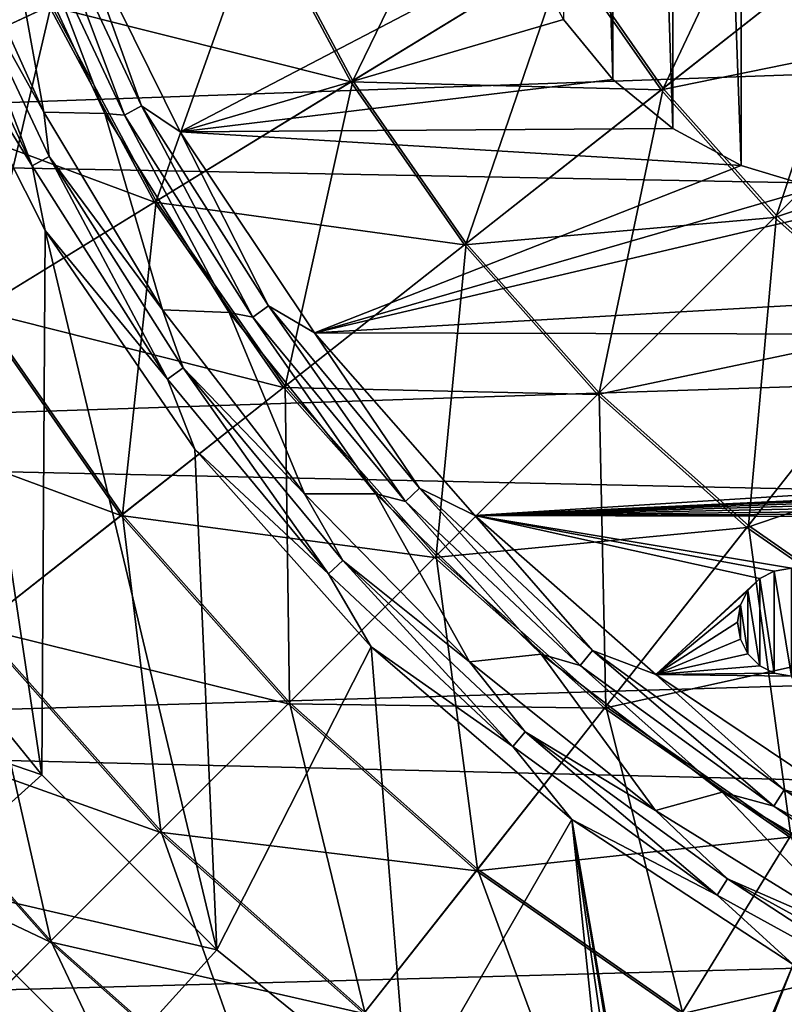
# Model space of a CAD drawing. Header units: millimetres. Extents: x -260 to -103, y -82 to 75.
# Tile 16 of 118: x -225 to -206, y -49 to -24. Entities that reach past the tile are written whole.
import ezdxf

# ---------------------------------------------------------------- set-up
doc = ezdxf.new("R2010")
doc.units = ezdxf.units.MM
doc.header["$LTSCALE"] = 65.185185
for name, color, linetype in [('110', 7, 'CONTINUOUS'), ('128', 7, 'CONTINUOUS'), ('129', 7, 'CONTINUOUS'), ('151', 7, 'CONTINUOUS'), ('159', 7, 'CONTINUOUS'), ('161', 7, 'CONTINUOUS'), ('2', 7, 'CONTINUOUS'), ('213', 7, 'CONTINUOUS'), ('5', 7, 'CONTINUOUS'), ('84', 7, 'CONTINUOUS'), ('86', 7, 'CONTINUOUS'), ('87', 7, 'CONTINUOUS'), ('90', 7, 'CONTINUOUS'), ('91', 7, 'CONTINUOUS'), ('93', 7, 'CONTINUOUS'), ('95', 7, 'CONTINUOUS'), ('99', 7, 'CONTINUOUS')]:
    doc.layers.add(name, color=color, linetype=linetype)

msp = doc.modelspace()

# ---------------------------------------------------------------- linework, layer by layer
at = {"layer": '110', "color": 1, "linetype": 'Continuous', "true_color": 0xff0c00}
for points in [[(-211.885, -23.906, 0.378), (-210.655, -25.407, 0.378), (-211.885, -23.906, -0.822), (-211.885, -23.906, 0.378)], [(-211.885, -23.906, -0.822), (-210.655, -25.407, 0.378), (-210.655, -25.407, -0.822), (-211.885, -23.906, -0.822)], [(-210.655, -25.407, 0.378), (-209.154, -26.637, 0.378), (-210.655, -25.407, -0.822), (-210.655, -25.407, 0.378)], [(-210.655, -25.407, -0.822), (-209.154, -26.637, 0.378), (-209.154, -26.637, -0.822), (-210.655, -25.407, -0.822)], [(-209.154, -26.637, 0.378), (-207.44, -27.562, 0.378), (-209.154, -26.637, -0.822), (-209.154, -26.637, 0.378)], [(-209.154, -26.637, -0.822), (-207.44, -27.562, 0.378), (-207.44, -27.562, -0.822), (-209.154, -26.637, -0.822)], [(-207.44, -27.562, 0.378), (-205.592, -28.122, 0.378), (-207.44, -27.562, -0.822), (-207.44, -27.562, 0.378)], [(-207.44, -27.562, -0.822), (-205.592, -28.122, 0.378), (-205.592, -28.122, -0.822), (-207.44, -27.562, -0.822)]]:
    msp.add_3dface(points, dxfattribs=at)
at = {"layer": '128', "color": 1, "linetype": 'Continuous', "true_color": 0xff0c00}
for points in [[(-207.534, -38.986, 0.378), (-207.462, -39.415, 0.378), (-207.534, -38.986, -0.822), (-207.534, -38.986, 0.378)], [(-207.534, -38.986, -0.822), (-207.462, -39.415, 0.378), (-207.462, -39.415, -0.822), (-207.534, -38.986, -0.822)], [(-207.462, -39.415, 0.378), (-207.276, -39.778, 0.378), (-207.276, -39.778, -0.822), (-207.462, -39.415, 0.378)], [(-207.462, -39.415, -0.822), (-207.462, -39.415, 0.378), (-207.276, -39.778, -0.822), (-207.462, -39.415, -0.822)], [(-207.276, -39.778, 0.378), (-206.976, -40.078, 0.378), (-206.976, -40.078, -0.822), (-207.276, -39.778, 0.378)], [(-207.276, -39.778, -0.822), (-207.276, -39.778, 0.378), (-206.976, -40.078, -0.822), (-207.276, -39.778, -0.822)], [(-206.976, -40.078, 0.378), (-206.613, -40.264, 0.378), (-206.613, -40.264, -0.822), (-206.976, -40.078, 0.378)], [(-206.976, -40.078, -0.822), (-206.976, -40.078, 0.378), (-206.613, -40.264, -0.822), (-206.976, -40.078, -0.822)], [(-206.613, -40.264, 0.378), (-206.184, -40.336, 0.378), (-206.613, -40.264, -0.822), (-206.613, -40.264, 0.378)], [(-206.613, -40.264, -0.822), (-206.184, -40.336, 0.378), (-206.184, -40.336, -0.822), (-206.613, -40.264, -0.822)]]:
    msp.add_3dface(points, dxfattribs=at)
at = {"layer": '129', "color": 1, "linetype": 'Continuous', "true_color": 0xff0c00}
for points in [[(-206.184, -37.636, 0.378), (-206.613, -37.708, 0.378), (-206.184, -37.636, -0.822), (-206.184, -37.636, 0.378)], [(-206.184, -37.636, -0.822), (-206.613, -37.708, 0.378), (-206.613, -37.708, -0.822), (-206.184, -37.636, -0.822)], [(-206.976, -37.894, 0.378), (-207.276, -38.194, 0.378), (-207.276, -38.194, -0.822), (-206.976, -37.894, 0.378)], [(-206.976, -37.894, -0.822), (-206.976, -37.894, 0.378), (-207.276, -38.194, -0.822), (-206.976, -37.894, -0.822)], [(-206.613, -37.708, 0.378), (-206.976, -37.894, 0.378), (-206.976, -37.894, -0.822), (-206.613, -37.708, 0.378)], [(-206.613, -37.708, -0.822), (-206.613, -37.708, 0.378), (-206.976, -37.894, -0.822), (-206.613, -37.708, -0.822)], [(-207.276, -38.194, 0.378), (-207.462, -38.557, 0.378), (-207.462, -38.557, -0.822), (-207.276, -38.194, 0.378)], [(-207.276, -38.194, -0.822), (-207.276, -38.194, 0.378), (-207.462, -38.557, -0.822), (-207.276, -38.194, -0.822)], [(-207.462, -38.557, 0.378), (-207.534, -38.986, 0.378), (-207.462, -38.557, -0.822), (-207.462, -38.557, 0.378)], [(-207.534, -38.986, 0.378), (-207.534, -38.986, -0.822), (-207.462, -38.557, -0.822), (-207.534, -38.986, 0.378)]]:
    msp.add_3dface(points, dxfattribs=at)
at = {"layer": '151', "color": 1, "linetype": 'Continuous', "true_color": 0xff0c00}
for points in [[(-232.04, -40.381, 1.678), (-224.933, -42.81, 1.678), (-228.805, -38.029, 1.678), (-232.04, -40.381, 1.678)], [(-232.04, -40.381, 1.678), (-227.905, -45.487, 1.678), (-224.933, -42.81, 1.678), (-232.04, -40.381, 1.678)], [(-227.905, -45.487, 1.678), (-220.558, -47.185, 1.678), (-224.933, -42.81, 1.678), (-227.905, -45.487, 1.678)], [(-227.905, -45.487, 1.678), (-223.235, -50.157, 1.678), (-220.558, -47.185, 1.678), (-227.905, -45.487, 1.678)], [(-223.235, -50.157, 1.678), (-215.777, -51.057, 1.678), (-220.558, -47.185, 1.678), (-223.235, -50.157, 1.678)]]:
    msp.add_3dface(points, dxfattribs=at)
at = {"layer": '159', "color": 1, "linetype": 'Continuous', "true_color": 0xff0c00}
for points in [[(-227.905, -45.487, 2.878), (-223.235, -50.157, 2.878), (-227.905, -45.487, 1.678), (-227.905, -45.487, 2.878)], [(-227.905, -45.487, 1.678), (-223.235, -50.157, 2.878), (-223.235, -50.157, 1.678), (-227.905, -45.487, 1.678)]]:
    msp.add_3dface(points, dxfattribs=at)
at = {"layer": '161', "color": 1, "linetype": 'Continuous', "true_color": 0xff0c00}
for points in [[(-224.933, -42.81, 2.878), (-228.805, -38.029, 2.878), (-224.933, -42.81, 1.678), (-224.933, -42.81, 2.878)], [(-224.933, -42.81, 1.678), (-228.805, -38.029, 2.878), (-228.805, -38.029, 1.678), (-224.933, -42.81, 1.678)], [(-220.558, -47.185, 2.878), (-224.933, -42.81, 2.878), (-220.558, -47.185, 1.678), (-220.558, -47.185, 2.878)], [(-220.558, -47.185, 1.678), (-224.933, -42.81, 2.878), (-224.933, -42.81, 1.678), (-220.558, -47.185, 1.678)], [(-215.777, -51.057, 2.878), (-220.558, -47.185, 2.878), (-215.777, -51.057, 1.678), (-215.777, -51.057, 2.878)], [(-215.777, -51.057, 1.678), (-220.558, -47.185, 2.878), (-220.558, -47.185, 1.678), (-215.777, -51.057, 1.678)]]:
    msp.add_3dface(points, dxfattribs=at)
at = {"layer": '2', "color": 1, "linetype": 'Continuous', "true_color": 0xff0c00}
for points in [[(-226.704, -18.487, -490.423), (-229.398, -25.732, -495.875), (-224.696, -23.552, -490.423), (-226.704, -18.487, -490.423)], [(-219.465, -21.127, -485.537), (-217.153, -25.442, -485.537), (-213.775, -18.489, -481.294), (-219.465, -21.127, -485.537)], [(-213.775, -18.489, -481.294), (-217.153, -25.442, -485.537), (-211.805, -22.165, -481.294), (-213.775, -18.489, -481.294)], [(-211.805, -22.165, -481.294), (-209.388, -25.633, -481.294), (-206.098, -18.666, -477.752), (-211.805, -22.165, -481.294)], [(-206.098, -18.666, -477.752), (-209.388, -25.633, -481.294), (-204.13, -21.49, -477.752), (-206.098, -18.666, -477.752)], [(-224.696, -23.552, -490.423), (-222.069, -28.455, -490.423), (-219.465, -21.127, -485.537), (-224.696, -23.552, -490.423)], [(-219.465, -21.127, -485.537), (-222.069, -28.455, -490.423), (-217.153, -25.442, -485.537), (-219.465, -21.127, -485.537)], [(-209.388, -25.633, -481.294), (-206.561, -28.816, -481.294), (-204.13, -21.49, -477.752), (-209.388, -25.633, -481.294)], [(-204.13, -21.49, -477.752), (-206.561, -28.816, -481.294), (-201.828, -24.082, -477.752), (-204.13, -21.49, -477.752)], [(-217.153, -25.442, -485.537), (-214.315, -29.515, -485.537), (-211.805, -22.165, -481.294), (-217.153, -25.442, -485.537)], [(-211.805, -22.165, -481.294), (-214.315, -29.515, -485.537), (-209.388, -25.633, -481.294), (-211.805, -22.165, -481.294)], [(-229.398, -25.732, -495.875), (-226.488, -31.164, -495.875), (-224.696, -23.552, -490.423), (-229.398, -25.732, -495.875)], [(-224.696, -23.552, -490.423), (-226.488, -31.164, -495.875), (-222.069, -28.455, -490.423), (-224.696, -23.552, -490.423)], [(-206.561, -28.816, -481.294), (-203.378, -31.642, -481.294), (-201.828, -24.082, -477.752), (-206.561, -28.816, -481.294)], [(-222.069, -28.455, -490.423), (-218.844, -33.082, -490.423), (-217.153, -25.442, -485.537), (-222.069, -28.455, -490.423)], [(-217.153, -25.442, -485.537), (-218.844, -33.082, -490.423), (-214.315, -29.515, -485.537), (-217.153, -25.442, -485.537)], [(-214.315, -29.515, -485.537), (-210.996, -33.251, -485.537), (-209.388, -25.633, -481.294), (-214.315, -29.515, -485.537)], [(-209.388, -25.633, -481.294), (-210.996, -33.251, -485.537), (-206.561, -28.816, -481.294), (-209.388, -25.633, -481.294)], [(-226.488, -31.164, -495.875), (-222.916, -36.29, -495.875), (-222.069, -28.455, -490.423), (-226.488, -31.164, -495.875)], [(-222.069, -28.455, -490.423), (-222.916, -36.29, -495.875), (-218.844, -33.082, -490.423), (-222.069, -28.455, -490.423)], [(-210.996, -33.251, -485.537), (-207.259, -36.569, -485.537), (-206.561, -28.816, -481.294), (-210.996, -33.251, -485.537)], [(-206.561, -28.816, -481.294), (-207.259, -36.569, -485.537), (-203.378, -31.642, -481.294), (-206.561, -28.816, -481.294)], [(-218.844, -33.082, -490.423), (-215.073, -37.328, -490.423), (-214.315, -29.515, -485.537), (-218.844, -33.082, -490.423)], [(-214.315, -29.515, -485.537), (-215.073, -37.328, -490.423), (-210.996, -33.251, -485.537), (-214.315, -29.515, -485.537)], [(-226.488, -31.164, -495.875), (-226.49, -39.106, -501.828), (-222.916, -36.29, -495.875), (-226.488, -31.164, -495.875)], [(-207.259, -36.569, -485.537), (-203.187, -39.407, -485.537), (-203.378, -31.642, -481.294), (-207.259, -36.569, -485.537)], [(-222.916, -36.29, -495.875), (-218.738, -40.994, -495.875), (-218.844, -33.082, -490.423), (-222.916, -36.29, -495.875)], [(-218.844, -33.082, -490.423), (-218.738, -40.994, -495.875), (-215.073, -37.328, -490.423), (-218.844, -33.082, -490.423)], [(-215.073, -37.328, -490.423), (-210.827, -41.099, -490.423), (-210.996, -33.251, -485.537), (-215.073, -37.328, -490.423)], [(-210.996, -33.251, -485.537), (-210.827, -41.099, -490.423), (-207.259, -36.569, -485.537), (-210.996, -33.251, -485.537)], [(-226.49, -39.106, -501.828), (-221.956, -44.212, -501.828), (-222.916, -36.29, -495.875), (-226.49, -39.106, -501.828)], [(-222.916, -36.29, -495.875), (-221.956, -44.212, -501.828), (-218.738, -40.994, -495.875), (-222.916, -36.29, -495.875)], [(-210.827, -41.099, -490.423), (-206.199, -44.323, -490.423), (-207.259, -36.569, -485.537), (-210.827, -41.099, -490.423)], [(-207.259, -36.569, -485.537), (-206.199, -44.323, -490.423), (-203.187, -39.407, -485.537), (-207.259, -36.569, -485.537)], [(-218.738, -40.994, -495.875), (-214.034, -45.171, -495.875), (-215.073, -37.328, -490.423), (-218.738, -40.994, -495.875)], [(-215.073, -37.328, -490.423), (-214.034, -45.171, -495.875), (-210.827, -41.099, -490.423), (-215.073, -37.328, -490.423)], [(-229.544, -41.512, -508.232), (-224.704, -46.961, -508.232), (-226.49, -39.106, -501.828), (-229.544, -41.512, -508.232)], [(-226.49, -39.106, -501.828), (-224.704, -46.961, -508.232), (-221.956, -44.212, -501.828), (-226.49, -39.106, -501.828)], [(-221.956, -44.212, -501.828), (-216.849, -48.746, -501.828), (-218.738, -40.994, -495.875), (-221.956, -44.212, -501.828)], [(-218.738, -40.994, -495.875), (-216.849, -48.746, -501.828), (-214.034, -45.171, -495.875), (-218.738, -40.994, -495.875)], [(-214.034, -45.171, -495.875), (-208.907, -48.742, -495.875), (-210.827, -41.099, -490.423), (-214.034, -45.171, -495.875)], [(-210.827, -41.099, -490.423), (-208.907, -48.742, -495.875), (-206.199, -44.323, -490.423), (-210.827, -41.099, -490.423)], [(-229.544, -41.512, -508.232), (-226.96, -49.216, -515.033), (-224.704, -46.961, -508.232), (-229.544, -41.512, -508.232)], [(-224.704, -46.961, -508.232), (-219.255, -51.8, -508.232), (-221.956, -44.212, -501.828), (-224.704, -46.961, -508.232)], [(-221.956, -44.212, -501.828), (-219.255, -51.8, -508.232), (-216.849, -48.746, -501.828), (-221.956, -44.212, -501.828)], [(-208.907, -48.742, -495.875), (-203.475, -51.652, -495.875), (-206.199, -44.323, -490.423), (-208.907, -48.742, -495.875)], [(-216.849, -48.746, -501.828), (-211.285, -52.622, -501.828), (-214.034, -45.171, -495.875), (-216.849, -48.746, -501.828)], [(-214.034, -45.171, -495.875), (-211.285, -52.622, -501.828), (-208.907, -48.742, -495.875), (-214.034, -45.171, -495.875)], [(-226.96, -49.216, -515.033), (-221.228, -54.305, -515.033), (-224.704, -46.961, -508.232), (-226.96, -49.216, -515.033)], [(-224.704, -46.961, -508.232), (-221.228, -54.305, -515.033), (-219.255, -51.8, -508.232), (-224.704, -46.961, -508.232)]]:
    msp.add_3dface(points, dxfattribs=at)
at = {"layer": '213', "color": 1, "linetype": 'Continuous', "true_color": 0xff0c00}
for points in [[(-255.911, -27.054, -34.822), (-257.959, -19.226, -34.822), (-104.763, -21.703, -34.822), (-255.911, -27.054, -34.822)], [(-107.205, -29.859, -34.822), (-255.911, -27.054, -34.822), (-104.763, -21.703, -34.822), (-107.205, -29.859, -34.822)], [(-253.075, -34.633, -34.822), (-255.911, -27.054, -34.822), (-107.205, -29.859, -34.822), (-253.075, -34.633, -34.822)], [(-110.52, -37.728, -34.822), (-253.075, -34.633, -34.822), (-107.205, -29.859, -34.822), (-110.52, -37.728, -34.822)], [(-249.468, -41.877, -34.822), (-253.075, -34.633, -34.822), (-110.52, -37.728, -34.822), (-249.468, -41.877, -34.822)], [(-114.651, -45.149, -34.822), (-249.468, -41.877, -34.822), (-110.52, -37.728, -34.822), (-114.651, -45.149, -34.822)], [(-245.139, -48.714, -34.822), (-249.468, -41.877, -34.822), (-114.651, -45.149, -34.822), (-245.139, -48.714, -34.822)], [(-119.58, -52.114, -34.822), (-245.139, -48.714, -34.822), (-114.651, -45.149, -34.822), (-119.58, -52.114, -34.822)]]:
    msp.add_3dface(points, dxfattribs=at)
at = {"layer": '5', "color": 1, "linetype": 'Continuous', "true_color": 0xff0c00}
for points in [[(-231.669, -20.135, -586.682), (-224.745, -23.575, -592.14), (-229.442, -25.752, -586.682), (-231.669, -20.135, -586.682)], [(-219.519, -21.152, -597.032), (-217.204, -25.473, -597.032), (-224.745, -23.575, -592.14), (-219.519, -21.152, -597.032)], [(-219.519, -21.152, -597.032), (-211.859, -22.198, -601.282), (-217.204, -25.473, -597.032), (-219.519, -21.152, -597.032)], [(-211.859, -22.198, -601.282), (-204.183, -21.532, -604.831), (-209.438, -25.672, -601.282), (-211.859, -22.198, -601.282)], [(-204.183, -21.532, -604.831), (-201.876, -24.129, -604.831), (-209.438, -25.672, -601.282), (-204.183, -21.532, -604.831)], [(-211.859, -22.198, -601.282), (-209.438, -25.672, -601.282), (-217.204, -25.473, -597.032), (-211.859, -22.198, -601.282)], [(-224.745, -23.575, -592.14), (-222.114, -28.483, -592.14), (-229.442, -25.752, -586.682), (-224.745, -23.575, -592.14)], [(-224.745, -23.575, -592.14), (-217.204, -25.473, -597.032), (-222.114, -28.483, -592.14), (-224.745, -23.575, -592.14)], [(-209.438, -25.672, -601.282), (-201.876, -24.129, -604.831), (-206.606, -28.861, -601.282), (-209.438, -25.672, -601.282)], [(-201.876, -24.129, -604.831), (-199.278, -26.436, -604.831), (-206.606, -28.861, -601.282), (-201.876, -24.129, -604.831)], [(-217.204, -25.473, -597.032), (-214.362, -29.551, -597.032), (-222.114, -28.483, -592.14), (-217.204, -25.473, -597.032)], [(-217.204, -25.473, -597.032), (-209.438, -25.672, -601.282), (-214.362, -29.551, -597.032), (-217.204, -25.473, -597.032)], [(-229.442, -25.752, -586.682), (-222.114, -28.483, -592.14), (-226.529, -31.189, -586.682), (-229.442, -25.752, -586.682)], [(-209.438, -25.672, -601.282), (-206.606, -28.861, -601.282), (-214.362, -29.551, -597.032), (-209.438, -25.672, -601.282)], [(-206.606, -28.861, -601.282), (-199.278, -26.436, -604.831), (-203.418, -31.692, -601.282), (-206.606, -28.861, -601.282)], [(-222.114, -28.483, -592.14), (-218.886, -33.116, -592.14), (-226.529, -31.189, -586.682), (-222.114, -28.483, -592.14)], [(-222.114, -28.483, -592.14), (-214.362, -29.551, -597.032), (-218.886, -33.116, -592.14), (-222.114, -28.483, -592.14)], [(-214.362, -29.551, -597.032), (-206.606, -28.861, -601.282), (-211.038, -33.293, -597.032), (-214.362, -29.551, -597.032)], [(-206.606, -28.861, -601.282), (-203.418, -31.692, -601.282), (-211.038, -33.293, -597.032), (-206.606, -28.861, -601.282)], [(-214.362, -29.551, -597.032), (-211.038, -33.293, -597.032), (-218.886, -33.116, -592.14), (-214.362, -29.551, -597.032)], [(-226.529, -31.189, -586.682), (-222.953, -36.32, -586.682), (-230.403, -33.564, -580.725), (-226.529, -31.189, -586.682)], [(-226.529, -31.189, -586.682), (-218.886, -33.116, -592.14), (-222.953, -36.32, -586.682), (-226.529, -31.189, -586.682)], [(-211.038, -33.293, -597.032), (-203.418, -31.692, -601.282), (-207.296, -36.616, -597.032), (-211.038, -33.293, -597.032)], [(-203.418, -31.692, -601.282), (-199.943, -34.113, -601.282), (-207.296, -36.616, -597.032), (-203.418, -31.692, -601.282)], [(-218.886, -33.116, -592.14), (-215.111, -37.366, -592.14), (-222.953, -36.32, -586.682), (-218.886, -33.116, -592.14)], [(-218.886, -33.116, -592.14), (-211.038, -33.293, -597.032), (-215.111, -37.366, -592.14), (-218.886, -33.116, -592.14)], [(-211.038, -33.293, -597.032), (-207.296, -36.616, -597.032), (-215.111, -37.366, -592.14), (-211.038, -33.293, -597.032)], [(-230.403, -33.564, -580.725), (-222.953, -36.32, -586.682), (-226.523, -39.132, -580.725), (-230.403, -33.564, -580.725)], [(-207.296, -36.616, -597.032), (-199.943, -34.113, -601.282), (-203.218, -39.457, -597.032), (-207.296, -36.616, -597.032)], [(-222.953, -36.32, -586.682), (-218.772, -41.028, -586.682), (-226.523, -39.132, -580.725), (-222.953, -36.32, -586.682)], [(-222.953, -36.32, -586.682), (-215.111, -37.366, -592.14), (-218.772, -41.028, -586.682), (-222.953, -36.32, -586.682)], [(-215.111, -37.366, -592.14), (-207.296, -36.616, -597.032), (-210.86, -41.141, -592.14), (-215.111, -37.366, -592.14)], [(-207.296, -36.616, -597.032), (-203.218, -39.457, -597.032), (-210.86, -41.141, -592.14), (-207.296, -36.616, -597.032)], [(-215.111, -37.366, -592.14), (-210.86, -41.141, -592.14), (-218.772, -41.028, -586.682), (-215.111, -37.366, -592.14)], [(-226.523, -39.132, -580.725), (-221.985, -44.241, -580.725), (-229.572, -41.534, -574.317), (-226.523, -39.132, -580.725)], [(-226.523, -39.132, -580.725), (-218.772, -41.028, -586.682), (-221.985, -44.241, -580.725), (-226.523, -39.132, -580.725)], [(-210.86, -41.141, -592.14), (-203.218, -39.457, -597.032), (-206.227, -44.369, -592.14), (-210.86, -41.141, -592.14)], [(-218.772, -41.028, -586.682), (-214.063, -45.208, -586.682), (-221.985, -44.241, -580.725), (-218.772, -41.028, -586.682)], [(-218.772, -41.028, -586.682), (-210.86, -41.141, -592.14), (-214.063, -45.208, -586.682), (-218.772, -41.028, -586.682)], [(-210.86, -41.141, -592.14), (-206.227, -44.369, -592.14), (-214.063, -45.208, -586.682), (-210.86, -41.141, -592.14)], [(-229.572, -41.534, -574.317), (-224.729, -46.986, -574.317), (-232.072, -43.503, -567.511), (-229.572, -41.534, -574.317)], [(-229.572, -41.534, -574.317), (-221.985, -44.241, -580.725), (-224.729, -46.986, -574.317), (-229.572, -41.534, -574.317)], [(-232.072, -43.503, -567.511), (-224.729, -46.986, -574.317), (-226.979, -49.236, -567.511), (-232.072, -43.503, -567.511)], [(-221.985, -44.241, -580.725), (-216.875, -48.778, -580.725), (-224.729, -46.986, -574.317), (-221.985, -44.241, -580.725)], [(-221.985, -44.241, -580.725), (-214.063, -45.208, -586.682), (-216.875, -48.778, -580.725), (-221.985, -44.241, -580.725)], [(-214.063, -45.208, -586.682), (-206.227, -44.369, -592.14), (-208.932, -48.783, -586.682), (-214.063, -45.208, -586.682)], [(-206.227, -44.369, -592.14), (-201.318, -46.998, -592.14), (-208.932, -48.783, -586.682), (-206.227, -44.369, -592.14)], [(-214.063, -45.208, -586.682), (-208.932, -48.783, -586.682), (-216.875, -48.778, -580.725), (-214.063, -45.208, -586.682)], [(-224.729, -46.986, -574.317), (-219.277, -51.828, -574.317), (-226.979, -49.236, -567.511), (-224.729, -46.986, -574.317)], [(-224.729, -46.986, -574.317), (-216.875, -48.778, -580.725), (-219.277, -51.828, -574.317), (-224.729, -46.986, -574.317)], [(-208.932, -48.783, -586.682), (-201.318, -46.998, -592.14), (-203.495, -51.696, -586.682), (-208.932, -48.783, -586.682)]]:
    msp.add_3dface(points, dxfattribs=at)
at = {"layer": '84', "color": 1, "linetype": 'Continuous', "true_color": 0xff0c00}
msp.add_3dface([(-225.403, -53.845, 2.878), (-231.131, -48.176, 2.878), (-227.553, -52.591, 2.811), (-225.403, -53.845, 2.878)], dxfattribs=at)
at = {"layer": '86', "color": 1, "linetype": 'Continuous', "true_color": 0xff0c00}
for points in [[(-224.933, -42.81, 2.878), (-227.837, -23.263, 2.878), (-228.805, -38.029, 2.878), (-224.933, -42.81, 2.878)], [(-224.847, -29.188, 2.878), (-227.837, -23.263, 2.878), (-224.933, -42.81, 2.878), (-224.847, -29.188, 2.878)], [(-220.558, -47.185, 2.878), (-224.847, -29.188, 2.878), (-224.933, -42.81, 2.878), (-220.558, -47.185, 2.878)], [(-221.105, -34.661, 2.878), (-224.847, -29.188, 2.878), (-220.558, -47.185, 2.878), (-221.105, -34.661, 2.878)], [(-216.694, -39.605, 2.878), (-221.105, -34.661, 2.878), (-220.558, -47.185, 2.878), (-216.694, -39.605, 2.878)], [(-215.777, -51.057, 2.878), (-216.694, -39.605, 2.878), (-220.558, -47.185, 2.878), (-215.777, -51.057, 2.878)], [(-211.674, -43.922, 2.878), (-216.694, -39.605, 2.878), (-215.777, -51.057, 2.878), (-211.674, -43.922, 2.878)], [(-210.584, -54.431, 2.878), (-211.674, -43.922, 2.878), (-215.777, -51.057, 2.878), (-210.584, -54.431, 2.878)], [(-206.145, -47.556, 2.878), (-211.674, -43.922, 2.878), (-209.615, -55.827, 2.878), (-206.145, -47.556, 2.878)], [(-209.615, -55.827, 2.878), (-211.674, -43.922, 2.878), (-209.794, -55.271, 2.878), (-209.615, -55.827, 2.878)], [(-209.794, -55.271, 2.878), (-211.674, -43.922, 2.878), (-210.116, -54.811, 2.878), (-209.794, -55.271, 2.878)], [(-210.116, -54.811, 2.878), (-211.674, -43.922, 2.878), (-210.584, -54.431, 2.878), (-210.116, -54.811, 2.878)], [(-231.131, -48.176, 2.878), (-225.403, -53.845, 2.878), (-227.905, -45.487, 2.878), (-231.131, -48.176, 2.878)], [(-227.905, -45.487, 2.878), (-225.403, -53.845, 2.878), (-223.235, -50.157, 2.878), (-227.905, -45.487, 2.878)], [(-209.599, -56.394, 2.878), (-206.145, -47.556, 2.878), (-209.615, -55.827, 2.878), (-209.599, -56.394, 2.878)], [(-204.657, -66.259, 2.878), (-206.145, -47.556, 2.878), (-209.599, -56.394, 2.878), (-204.657, -66.259, 2.878)]]:
    msp.add_3dface(points, dxfattribs=at)
at = {"layer": '87', "color": 1, "linetype": 'Continuous', "true_color": 0xff0c00}
for points in [[(-227.218, -21.04, 2.292), (-227.413, -21.679, 2.61), (-224.877, -26.225, 2.292), (-227.218, -21.04, 2.292)], [(-227.862, -21.857, 2.81), (-225.172, -27.573, 2.81), (-227.413, -21.679, 2.61), (-227.862, -21.857, 2.81)], [(-227.862, -21.857, 2.81), (-227.837, -23.263, 2.878), (-225.172, -27.573, 2.81), (-227.862, -21.857, 2.81)], [(-227.413, -21.679, 2.61), (-225.172, -27.573, 2.81), (-224.749, -27.341, 2.61), (-227.413, -21.679, 2.61)], [(-227.413, -21.679, 2.61), (-224.749, -27.341, 2.61), (-224.877, -26.225, 2.292), (-227.413, -21.679, 2.61)], [(-227.837, -23.263, 2.878), (-224.847, -29.188, 2.878), (-225.172, -27.573, 2.81), (-227.837, -23.263, 2.878)], [(-224.877, -26.225, 2.292), (-224.749, -27.341, 2.61), (-221.913, -31.17, 2.292), (-224.877, -26.225, 2.292)], [(-225.172, -27.573, 2.81), (-221.786, -32.908, 2.81), (-224.749, -27.341, 2.61), (-225.172, -27.573, 2.81)], [(-224.749, -27.341, 2.61), (-221.786, -32.908, 2.81), (-221.396, -32.624, 2.61), (-224.749, -27.341, 2.61)], [(-224.749, -27.341, 2.61), (-221.396, -32.624, 2.61), (-221.913, -31.17, 2.292), (-224.749, -27.341, 2.61)], [(-225.172, -27.573, 2.81), (-224.847, -29.188, 2.878), (-221.786, -32.908, 2.81), (-225.172, -27.573, 2.81)], [(-224.847, -29.188, 2.878), (-221.105, -34.661, 2.878), (-221.786, -32.908, 2.81), (-224.847, -29.188, 2.878)], [(-221.913, -31.17, 2.292), (-221.396, -32.624, 2.61), (-218.36, -35.774, 2.292), (-221.913, -31.17, 2.292)], [(-221.786, -32.908, 2.81), (-217.759, -37.776, 2.81), (-221.396, -32.624, 2.61), (-221.786, -32.908, 2.81)], [(-221.396, -32.624, 2.61), (-217.759, -37.776, 2.81), (-217.407, -37.446, 2.61), (-221.396, -32.624, 2.61)], [(-221.396, -32.624, 2.61), (-217.407, -37.446, 2.61), (-218.36, -35.774, 2.292), (-221.396, -32.624, 2.61)], [(-221.786, -32.908, 2.81), (-221.105, -34.661, 2.878), (-217.759, -37.776, 2.81), (-221.786, -32.908, 2.81)], [(-221.105, -34.661, 2.878), (-216.694, -39.605, 2.878), (-217.759, -37.776, 2.81), (-221.105, -34.661, 2.878)], [(-218.36, -35.774, 2.292), (-217.407, -37.446, 2.61), (-214.239, -39.977, 2.292), (-218.36, -35.774, 2.292)], [(-217.759, -37.776, 2.81), (-213.153, -42.101, 2.81), (-217.407, -37.446, 2.61), (-217.759, -37.776, 2.81)], [(-217.407, -37.446, 2.61), (-213.153, -42.101, 2.81), (-212.845, -41.729, 2.61), (-217.407, -37.446, 2.61)], [(-217.407, -37.446, 2.61), (-212.845, -41.729, 2.61), (-214.239, -39.977, 2.292), (-217.407, -37.446, 2.61)], [(-217.759, -37.776, 2.81), (-216.694, -39.605, 2.878), (-213.153, -42.101, 2.81), (-217.759, -37.776, 2.81)], [(-216.694, -39.605, 2.878), (-211.674, -43.922, 2.878), (-213.153, -42.101, 2.81), (-216.694, -39.605, 2.878)], [(-214.239, -39.977, 2.292), (-212.845, -41.729, 2.61), (-209.588, -43.7, 2.292), (-214.239, -39.977, 2.292)], [(-213.153, -42.101, 2.81), (-208.042, -45.815, 2.81), (-212.845, -41.729, 2.61), (-213.153, -42.101, 2.81)], [(-212.845, -41.729, 2.61), (-208.042, -45.815, 2.81), (-207.783, -45.407, 2.61), (-212.845, -41.729, 2.61)], [(-212.845, -41.729, 2.61), (-207.783, -45.407, 2.61), (-209.588, -43.7, 2.292), (-212.845, -41.729, 2.61)], [(-213.153, -42.101, 2.81), (-211.674, -43.922, 2.878), (-208.042, -45.815, 2.81), (-213.153, -42.101, 2.81)], [(-209.588, -43.7, 2.292), (-207.783, -45.407, 2.61), (-204.493, -46.853, 2.292), (-209.588, -43.7, 2.292)], [(-211.674, -43.922, 2.878), (-206.145, -47.556, 2.878), (-208.042, -45.815, 2.81), (-211.674, -43.922, 2.878)], [(-208.042, -45.815, 2.81), (-202.505, -48.859, 2.81), (-207.783, -45.407, 2.61), (-208.042, -45.815, 2.81)], [(-207.783, -45.407, 2.61), (-202.505, -48.859, 2.81), (-202.3, -48.422, 2.61), (-207.783, -45.407, 2.61)], [(-207.783, -45.407, 2.61), (-202.3, -48.422, 2.61), (-204.493, -46.853, 2.292), (-207.783, -45.407, 2.61)], [(-208.042, -45.815, 2.81), (-206.145, -47.556, 2.878), (-202.505, -48.859, 2.81), (-208.042, -45.815, 2.81)]]:
    msp.add_3dface(points, dxfattribs=at)
at = {"layer": '90', "color": 1, "linetype": 'Continuous', "true_color": 0xff0c00}
for points in [[(-227.218, -21.04, 2.292), (-224.877, -26.225, 2.292), (-225.841, -20.915, 0.964), (-227.218, -21.04, 2.292)], [(-225.841, -20.915, 0.964), (-224.877, -26.225, 2.292), (-223.355, -26.258, 0.964), (-225.841, -20.915, 0.964)], [(-224.877, -26.225, 2.292), (-221.913, -31.17, 2.292), (-223.355, -26.258, 0.964), (-224.877, -26.225, 2.292)], [(-223.355, -26.258, 0.964), (-221.913, -31.17, 2.292), (-220.248, -31.237, 0.964), (-223.355, -26.258, 0.964)], [(-221.913, -31.17, 2.292), (-218.36, -35.774, 2.292), (-220.248, -31.237, 0.964), (-221.913, -31.17, 2.292)], [(-220.248, -31.237, 0.964), (-218.36, -35.774, 2.292), (-216.579, -35.775, 0.964), (-220.248, -31.237, 0.964)], [(-218.36, -35.774, 2.292), (-214.239, -39.977, 2.292), (-216.579, -35.775, 0.964), (-218.36, -35.774, 2.292)], [(-216.579, -35.775, 0.964), (-214.239, -39.977, 2.292), (-212.443, -39.79, 0.964), (-216.579, -35.775, 0.964)], [(-214.239, -39.977, 2.292), (-209.588, -43.7, 2.292), (-212.443, -39.79, 0.964), (-214.239, -39.977, 2.292)], [(-212.443, -39.79, 0.964), (-209.588, -43.7, 2.292), (-207.914, -43.241, 0.964), (-212.443, -39.79, 0.964)], [(-209.588, -43.7, 2.292), (-204.493, -46.853, 2.292), (-207.914, -43.241, 0.964), (-209.588, -43.7, 2.292)], [(-207.914, -43.241, 0.964), (-204.493, -46.853, 2.292), (-203.054, -46.109, 0.964), (-207.914, -43.241, 0.964)]]:
    msp.add_3dface(points, dxfattribs=at)
at = {"layer": '91', "color": 1, "linetype": 'Continuous', "true_color": 0xff0c00}
for points in [[(-225.841, -20.915, 0.964), (-223.355, -26.258, 0.964), (-225.408, -20.885, 0.646), (-225.841, -20.915, 0.964)], [(-222.859, -26.302, 0.646), (-224.959, -20.707, 0.446), (-225.408, -20.885, 0.646), (-222.859, -26.302, 0.646)], [(-223.355, -26.258, 0.964), (-222.859, -26.302, 0.646), (-225.408, -20.885, 0.646), (-223.355, -26.258, 0.964)], [(-224.959, -20.707, 0.446), (-222.436, -26.07, 0.446), (-224.181, -21.231, 0.378), (-224.959, -20.707, 0.446)], [(-222.436, -26.07, 0.446), (-224.959, -20.707, 0.446), (-222.859, -26.302, 0.646), (-222.436, -26.07, 0.446)], [(-224.181, -21.231, 0.378), (-222.436, -26.07, 0.446), (-221.469, -26.723, 0.378), (-224.181, -21.231, 0.378)], [(-219.651, -31.357, 0.646), (-222.436, -26.07, 0.446), (-222.859, -26.302, 0.646), (-219.651, -31.357, 0.646)], [(-222.436, -26.07, 0.446), (-219.261, -31.073, 0.446), (-221.469, -26.723, 0.378), (-222.436, -26.07, 0.446)], [(-219.261, -31.073, 0.446), (-222.436, -26.07, 0.446), (-219.651, -31.357, 0.646), (-219.261, -31.073, 0.446)], [(-223.355, -26.258, 0.964), (-220.248, -31.237, 0.964), (-222.859, -26.302, 0.646), (-223.355, -26.258, 0.964)], [(-220.248, -31.237, 0.964), (-219.651, -31.357, 0.646), (-222.859, -26.302, 0.646), (-220.248, -31.237, 0.964)], [(-221.469, -26.723, 0.378), (-219.261, -31.073, 0.446), (-218.11, -31.745, 0.378), (-221.469, -26.723, 0.378)], [(-220.248, -31.237, 0.964), (-216.579, -35.775, 0.964), (-219.651, -31.357, 0.646), (-220.248, -31.237, 0.964)], [(-215.835, -35.97, 0.646), (-219.261, -31.073, 0.446), (-219.651, -31.357, 0.646), (-215.835, -35.97, 0.646)], [(-219.261, -31.073, 0.446), (-215.483, -35.639, 0.446), (-218.11, -31.745, 0.378), (-219.261, -31.073, 0.446)], [(-215.483, -35.639, 0.446), (-219.261, -31.073, 0.446), (-215.835, -35.97, 0.646), (-215.483, -35.639, 0.446)], [(-216.579, -35.775, 0.964), (-215.835, -35.97, 0.646), (-219.651, -31.357, 0.646), (-216.579, -35.775, 0.964)], [(-218.11, -31.745, 0.378), (-215.483, -35.639, 0.446), (-214.099, -36.32, 0.378), (-218.11, -31.745, 0.378)], [(-211.471, -40.068, 0.646), (-215.483, -35.639, 0.446), (-215.835, -35.97, 0.646), (-211.471, -40.068, 0.646)], [(-215.483, -35.639, 0.446), (-211.163, -39.696, 0.446), (-214.099, -36.32, 0.378), (-215.483, -35.639, 0.446)], [(-211.163, -39.696, 0.446), (-215.483, -35.639, 0.446), (-211.471, -40.068, 0.646), (-211.163, -39.696, 0.446)], [(-216.579, -35.775, 0.964), (-212.443, -39.79, 0.964), (-215.835, -35.97, 0.646), (-216.579, -35.775, 0.964)], [(-212.443, -39.79, 0.964), (-211.471, -40.068, 0.646), (-215.835, -35.97, 0.646), (-212.443, -39.79, 0.964)], [(-214.099, -36.32, 0.378), (-211.163, -39.696, 0.446), (-209.577, -40.297, 0.378), (-214.099, -36.32, 0.378)], [(-212.443, -39.79, 0.964), (-207.914, -43.241, 0.964), (-211.471, -40.068, 0.646), (-212.443, -39.79, 0.964)], [(-206.628, -43.587, 0.646), (-211.163, -39.696, 0.446), (-211.471, -40.068, 0.646), (-206.628, -43.587, 0.646)], [(-211.163, -39.696, 0.446), (-206.369, -43.179, 0.446), (-209.577, -40.297, 0.378), (-211.163, -39.696, 0.446)], [(-206.369, -43.179, 0.446), (-211.163, -39.696, 0.446), (-206.628, -43.587, 0.646), (-206.369, -43.179, 0.446)], [(-207.914, -43.241, 0.964), (-206.628, -43.587, 0.646), (-211.471, -40.068, 0.646), (-207.914, -43.241, 0.964)], [(-209.577, -40.297, 0.378), (-206.369, -43.179, 0.446), (-204.523, -43.691, 0.378), (-209.577, -40.297, 0.378)], [(-207.914, -43.241, 0.964), (-203.054, -46.109, 0.964), (-206.628, -43.587, 0.646), (-207.914, -43.241, 0.964)], [(-201.382, -46.471, 0.646), (-206.369, -43.179, 0.446), (-206.628, -43.587, 0.646), (-201.382, -46.471, 0.646)], [(-206.369, -43.179, 0.446), (-201.176, -46.034, 0.446), (-204.523, -43.691, 0.378), (-206.369, -43.179, 0.446)], [(-201.176, -46.034, 0.446), (-206.369, -43.179, 0.446), (-201.382, -46.471, 0.646), (-201.176, -46.034, 0.446)], [(-203.054, -46.109, 0.964), (-201.382, -46.471, 0.646), (-206.628, -43.587, 0.646), (-203.054, -46.109, 0.964)]]:
    msp.add_3dface(points, dxfattribs=at)
at = {"layer": '93', "color": 1, "linetype": 'Continuous', "true_color": 0xff0c00}
for points in [[(-224.181, -21.231, 0.378), (-221.469, -26.723, 0.378), (-212.81, -22.192, 0.378), (-224.181, -21.231, 0.378)], [(-212.81, -22.192, 0.378), (-221.469, -26.723, 0.378), (-211.885, -23.906, 0.378), (-212.81, -22.192, 0.378)], [(-211.885, -23.906, 0.378), (-221.469, -26.723, 0.378), (-210.655, -25.407, 0.378), (-211.885, -23.906, 0.378)], [(-210.655, -25.407, 0.378), (-221.469, -26.723, 0.378), (-209.154, -26.637, 0.378), (-210.655, -25.407, 0.378)], [(-209.154, -26.637, 0.378), (-221.469, -26.723, 0.378), (-207.44, -27.562, 0.378), (-209.154, -26.637, 0.378)], [(-221.469, -26.723, 0.378), (-218.11, -31.745, 0.378), (-207.44, -27.562, 0.378), (-221.469, -26.723, 0.378)], [(-207.44, -27.562, 0.378), (-218.11, -31.745, 0.378), (-205.592, -28.122, 0.378), (-207.44, -27.562, 0.378)], [(-205.592, -28.122, 0.378), (-218.11, -31.745, 0.378), (-203.584, -28.336, 0.378), (-205.592, -28.122, 0.378)], [(-218.11, -31.745, 0.378), (-144.2, -31.927, 0.378), (-158.584, -28.336, 0.378), (-218.11, -31.745, 0.378)], [(-203.584, -28.336, 0.378), (-218.11, -31.745, 0.378), (-158.584, -28.336, 0.378), (-203.584, -28.336, 0.378)], [(-218.11, -31.745, 0.378), (-214.099, -36.32, 0.378), (-144.2, -31.927, 0.378), (-218.11, -31.745, 0.378)], [(-144.2, -31.927, 0.378), (-214.099, -36.32, 0.378), (-164.09, -33.989, 0.378), (-144.2, -31.927, 0.378)], [(-164.09, -33.989, 0.378), (-214.099, -36.32, 0.378), (-164.496, -34.051, 0.378), (-164.09, -33.989, 0.378)], [(-164.496, -34.051, 0.378), (-214.099, -36.32, 0.378), (-164.867, -34.241, 0.378), (-164.496, -34.051, 0.378)], [(-164.867, -34.241, 0.378), (-214.099, -36.32, 0.378), (-165.168, -34.532, 0.378), (-164.867, -34.241, 0.378)], [(-165.168, -34.532, 0.378), (-214.099, -36.32, 0.378), (-165.352, -34.893, 0.378), (-165.168, -34.532, 0.378)], [(-165.352, -34.893, 0.378), (-214.099, -36.32, 0.378), (-165.434, -35.336, 0.378), (-165.352, -34.893, 0.378)], [(-165.434, -35.336, 0.378), (-214.099, -36.32, 0.378), (-165.35, -35.782, 0.378), (-165.434, -35.336, 0.378)], [(-165.35, -35.782, 0.378), (-214.099, -36.32, 0.378), (-165.164, -36.146, 0.378), (-165.35, -35.782, 0.378)], [(-165.164, -36.146, 0.378), (-214.099, -36.32, 0.378), (-164.859, -36.436, 0.378), (-165.164, -36.146, 0.378)], [(-214.099, -36.32, 0.378), (-209.577, -40.297, 0.378), (-206.976, -37.894, 0.378), (-214.099, -36.32, 0.378)], [(-164.859, -36.436, 0.378), (-214.099, -36.32, 0.378), (-206.184, -37.636, 0.378), (-164.859, -36.436, 0.378)], [(-206.184, -37.636, 0.378), (-214.099, -36.32, 0.378), (-206.613, -37.708, 0.378), (-206.184, -37.636, 0.378)], [(-206.613, -37.708, 0.378), (-214.099, -36.32, 0.378), (-206.976, -37.894, 0.378), (-206.613, -37.708, 0.378)], [(-206.976, -37.894, 0.378), (-209.577, -40.297, 0.378), (-207.276, -38.194, 0.378), (-206.976, -37.894, 0.378)], [(-207.276, -38.194, 0.378), (-209.577, -40.297, 0.378), (-207.462, -38.557, 0.378), (-207.276, -38.194, 0.378)], [(-207.462, -38.557, 0.378), (-209.577, -40.297, 0.378), (-207.534, -38.986, 0.378), (-207.462, -38.557, 0.378)], [(-207.534, -38.986, 0.378), (-209.577, -40.297, 0.378), (-207.462, -39.415, 0.378), (-207.534, -38.986, 0.378)], [(-207.462, -39.415, 0.378), (-209.577, -40.297, 0.378), (-207.276, -39.778, 0.378), (-207.462, -39.415, 0.378)], [(-207.276, -39.778, 0.378), (-209.577, -40.297, 0.378), (-206.976, -40.078, 0.378), (-207.276, -39.778, 0.378)], [(-206.976, -40.078, 0.378), (-209.577, -40.297, 0.378), (-206.613, -40.264, 0.378), (-206.976, -40.078, 0.378)], [(-206.613, -40.264, 0.378), (-209.577, -40.297, 0.378), (-206.184, -40.336, 0.378), (-206.613, -40.264, 0.378)], [(-209.577, -40.297, 0.378), (-204.523, -43.691, 0.378), (-206.184, -40.336, 0.378), (-209.577, -40.297, 0.378)]]:
    msp.add_3dface(points, dxfattribs=at)
at = {"layer": '95', "color": 1, "linetype": 'Continuous', "true_color": 0xff0c00}
for points in [[(-205.592, 21.45, -0.822), (-207.44, 20.89, -0.822), (-205.592, -28.122, -0.822), (-205.592, 21.45, -0.822)], [(-207.44, 20.89, -0.822), (-209.154, 19.965, -0.822), (-207.44, -27.562, -0.822), (-207.44, 20.89, -0.822)], [(-207.44, 20.89, -0.822), (-207.44, -27.562, -0.822), (-205.592, -28.122, -0.822), (-207.44, 20.89, -0.822)], [(-209.154, 19.965, -0.822), (-210.655, 18.735, -0.822), (-209.154, -26.637, -0.822), (-209.154, 19.965, -0.822)], [(-209.154, 19.965, -0.822), (-209.154, -26.637, -0.822), (-207.44, -27.562, -0.822), (-209.154, 19.965, -0.822)], [(-210.655, 18.735, -0.822), (-211.885, 17.234, -0.822), (-210.655, -25.407, -0.822), (-210.655, 18.735, -0.822)], [(-210.655, 18.735, -0.822), (-210.655, -25.407, -0.822), (-209.154, -26.637, -0.822), (-210.655, 18.735, -0.822)], [(-211.885, 17.234, -0.822), (-211.885, -23.906, -0.822), (-210.655, -25.407, -0.822), (-211.885, 17.234, -0.822)]]:
    msp.add_3dface(points, dxfattribs=at)
at = {"layer": '99', "color": 1, "linetype": 'Continuous', "true_color": 0xff0c00}
for points in [[(-206.184, -40.336, -0.822), (-206.184, -37.636, -0.822), (-206.613, -37.708, -0.822), (-206.184, -40.336, -0.822)], [(-206.976, -40.078, -0.822), (-206.976, -37.894, -0.822), (-207.276, -38.194, -0.822), (-206.976, -40.078, -0.822)], [(-206.613, -40.264, -0.822), (-206.613, -37.708, -0.822), (-206.976, -37.894, -0.822), (-206.613, -40.264, -0.822)], [(-206.976, -40.078, -0.822), (-206.613, -40.264, -0.822), (-206.976, -37.894, -0.822), (-206.976, -40.078, -0.822)], [(-206.613, -40.264, -0.822), (-206.184, -40.336, -0.822), (-206.613, -37.708, -0.822), (-206.613, -40.264, -0.822)], [(-207.276, -39.778, -0.822), (-207.276, -38.194, -0.822), (-207.462, -38.557, -0.822), (-207.276, -39.778, -0.822)], [(-207.276, -39.778, -0.822), (-206.976, -40.078, -0.822), (-207.276, -38.194, -0.822), (-207.276, -39.778, -0.822)], [(-207.534, -38.986, -0.822), (-207.462, -39.415, -0.822), (-207.462, -38.557, -0.822), (-207.534, -38.986, -0.822)], [(-207.462, -39.415, -0.822), (-207.276, -39.778, -0.822), (-207.462, -38.557, -0.822), (-207.462, -39.415, -0.822)]]:
    msp.add_3dface(points, dxfattribs=at)

doc.saveas('drawing.dxf')
